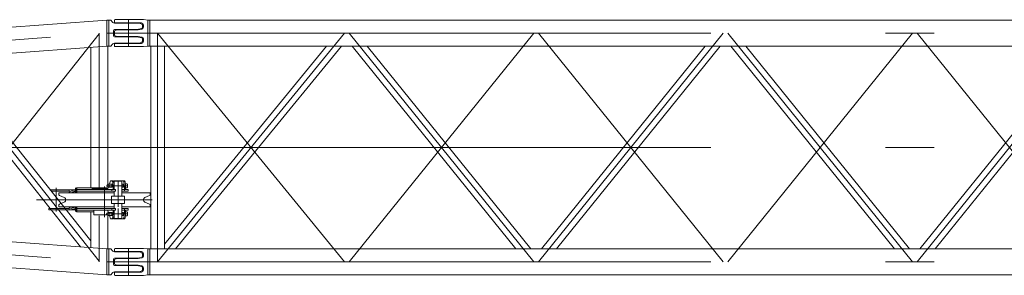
# Model space of a CAD drawing. Extents: x 8365 to 131642, y 1960 to 79602.
# Tile 8 of 121: x 19232 to 24304, y 2781 to 4100. Entities that reach past the tile are written whole.
import ezdxf

# ---------------------------------------------------------------- set-up
doc = ezdxf.new("R2010")
doc.units = 0
doc.header["$LTSCALE"] = 100
doc.header["$MEASUREMENT"] = 0
doc.linetypes.add('CENTER', pattern=[50.5, 30, -9, 2.5, -9])
doc.linetypes.add('HIDDEN', pattern=[12.6, 8.4, -4.2])
doc.layers.add('11', color=7, linetype='Continuous')

# ---------------------------------------------------------------- blocks, each defined once
blk = doc.blocks.new('*G178')
at = {"layer": '11', "color": 7, "linetype": 'Continuous', "lineweight": 9}
for p, q in [((15249.9, 3772), (19680.6, 4097.1)), ((19680.6, 4097.1), (19691.9, 4098.1)), ((19680.6, 4097.1), (19680.6, 3963.7)), ((19691.9, 4098.1), (19699.5, 4098.1)), ((19691.9, 4098.1), (19691.9, 3963.1)), ((19703.4, 4096.2), (19708.8, 4089.3)), ((19724.6, 4081.6), (19849.8, 4081.6)), ((19849.8, 4081.6), (19861.4, 4077.7)), ((19864.8, 4073), (19864.8, 4058.7)), ((19714.8, 4040.1), (19714.8, 4030.6)), ((19714.8, 4030.6), (19714.8, 4021.1)), ((19834.8, 4050.1), (19724.8, 4050.1)), ((19724.8, 4011.1), (19834.8, 4011.1)), ((19861.4, 4053.9), (19834.8, 4050.1)), ((19834.8, 4011.1), (19861.4, 4007.2)), ((19680.6, 3963.7), (15254.8, 3639)), ((19597.9, 3233.1), (19597.9, 3957.7)), ((19691.9, 3963.1), (19680.6, 3963.8)), ((19686.8, 3964.2), (19686.8, 3249.6)), ((19699.5, 3963.1), (19691.9, 3963.1)), ((19691.9, 3963.1), (19691.9, 3963.1)), ((19708.8, 3971.9), (19703.4, 3965)), ((19849.8, 3979.6), (19724.6, 3979.6)), ((19861.4, 3983.4), (19849.8, 3979.6)), ((19864.8, 4002.5), (19864.8, 3988.2)), ((19545.5, 2927.3), (18777.8, 3897.5)), ((18850.5, 3902.8), (19597.9, 2958.3)), ((19597.9, 3683.8), (19597.9, 3743.9)), ((19690.5, 3250.6), (19682.8, 3248.5)), ((19706.9, 3250.6), (19690.5, 3250.6)), ((19695, 3252.6), (19700.6, 3268.6)), ((19700.6, 3268.6), (19706.9, 3268.6)), ((19713.3, 3268.6), (19706.9, 3268.6)), ((19719.8, 3268.6), (19718.8, 3267.6)), ((19758.8, 3267.6), (19718.8, 3267.6)), ((19718.8, 3267.6), (19718.8, 3223.1)), ((19757.8, 3268.6), (19719.8, 3268.6)), ((19758.8, 3267.6), (19757.8, 3268.6)), ((19765, 3268.6), (19758.6, 3268.6)), ((19758.6, 3268.6), (19758.6, 3268)), ((19758.8, 3223.1), (19758.8, 3267.6)), ((19765, 3250.6), (19758.8, 3250.6)), ((19771.3, 3268.6), (19765, 3268.6)), ((19776.7, 3253.1), (19785.3, 3253.1)), ((19680.6, 2917.4), (15254.8, 3242.2)), ((19392.2, 3218.2), (19392.2, 3221.4)), ((19487.7, 3221.4), (19392.2, 3221.4)), ((19394.5, 3215.4), (19487.7, 3215.4)), ((19519.7, 3221.4), (19420.1, 3221.4)), ((19454.6, 3207.1), (19434.6, 3207.1)), ((19434.6, 3207.1), (19434.6, 3197.1)), ((19718.8, 3207.1), (19454.6, 3207.1)), ((19487.7, 3215.4), (19487.7, 3221.4)), ((19524.6, 3207.1), (19524.6, 3233.1)), ((19524.6, 3233.1), (19681.8, 3233.1)), ((19527.1, 3233.1), (19527.1, 3207.1)), ((19527.1, 3215.1), (19527.1, 3223.1)), ((19527.1, 3223.1), (19706, 3223.1)), ((19706, 3215.1), (19527.1, 3215.1)), ((19606.1, 3223.1), (19606.1, 3229.1)), ((19606.1, 3229.1), (19686.9, 3229.1)), ((19681.8, 3233.1), (19681.8, 3229.1)), ((19690.5, 3235.6), (19682.8, 3237.7)), ((19686.5, 3228.1), (19688.7, 3234.5)), ((19686.5, 3223.1), (19686.5, 3228.1)), ((19706.9, 3235.6), (19690.5, 3235.6)), ((19706, 3223.1), (19706, 3215.1)), ((19706, 3223.1), (19725.3, 3223.1)), ((19725.3, 3215.1), (19706, 3215.1)), ((19713.3, 3238.5), (19713.3, 3223.1)), ((19718.8, 3215.1), (19718.8, 3189.6)), ((19725.3, 3223.1), (19725.3, 3215.1)), ((19765, 3235.6), (19758.8, 3235.6)), ((19771.7, 3223.1), (19758.8, 3223.1)), ((19758.8, 3223.1), (19758.8, 3215.1)), ((19758.8, 3189.6), (19758.8, 3223.1)), ((19758.8, 3215.1), (19771.7, 3215.1)), ((19884.6, 3207.1), (19758.8, 3207.1)), ((19771.3, 3223.1), (19771.3, 3238.5)), ((19790.7, 3223.1), (19771.7, 3223.1)), ((19771.7, 3215.1), (19771.7, 3223.1)), ((19771.7, 3215.1), (19790.7, 3215.1)), ((19777.1, 3243.1), (19777.1, 3223.1)), ((19785.3, 3233.1), (19777.1, 3233.1)), ((19790.7, 3215.1), (19790.7, 3223.1)), ((19884.6, 3207.1), (19904.6, 3207.1)), ((19904.6, 3207.1), (19904.6, 3197.1)), ((19437.7, 3192.5), (19461.7, 3182.6)), ((19461.7, 3158.6), (19437.7, 3148.7)), ((19704.8, 3189.6), (19718.8, 3189.6)), ((19704.8, 3151.6), (19704.8, 3189.6)), ((19772.8, 3151.6), (19704.8, 3151.6)), ((19718.8, 3189.6), (19758.8, 3189.6)), ((19732.8, 3151.6), (19718.8, 3151.6)), ((19718.8, 3126.1), (19718.8, 3151.6)), ((19744.8, 3151.6), (19732.8, 3151.6)), ((19758.8, 3151.6), (19744.8, 3151.6)), ((19758.8, 3189.6), (19772.8, 3189.6)), ((19758.8, 3151.6), (19758.8, 3118.1)), ((19772.8, 3189.6), (19772.8, 3151.6)), ((19901.5, 3192.5), (19877.6, 3182.6)), ((19877.6, 3158.6), (19901.5, 3148.7)), ((15249.9, 3109.2), (19680.6, 2784.1)), ((19388.5, 3125.8), (19382.2, 3125.8)), ((19382.2, 3125.8), (19382.2, 3119.8)), ((19382.2, 3119.8), (19393.2, 3119.8)), ((19434.6, 3144.1), (19434.6, 3134.1)), ((19434.6, 3134.1), (19454.6, 3134.1)), ((19454.3, 3119.8), (19519.7, 3119.8)), ((19718.8, 3134.1), (19454.6, 3134.1)), ((19467.9, 3125.8), (19465.4, 3125.8)), ((19467.9, 3122.6), (19467.9, 3125.8)), ((19467.9, 3125.8), (19487.7, 3125.8)), ((19487.7, 3119.8), (19468.8, 3119.8)), ((19487.7, 3125.8), (19487.7, 3119.8)), ((19524.6, 3108.1), (19524.6, 3134.1)), ((19614.6, 3108.1), (19524.6, 3108.1)), ((19527.1, 3134.1), (19527.1, 3108.1)), ((19527.1, 3126.1), (19527.1, 3118.1)), ((19706, 3126.1), (19527.1, 3126.1)), ((19527.1, 3118.1), (19706, 3118.1)), ((19597.9, 2923.5), (19597.9, 3108.1)), ((19614.6, 3118.1), (19614.6, 3093.1)), ((19690.5, 3105.6), (19682.8, 3103.5)), ((19686.5, 3113.1), (19686.5, 3118.1)), ((19689.2, 3105.2), (19686.5, 3113.1)), ((19706.9, 3105.6), (19690.5, 3105.6)), ((19725.3, 3126.1), (19706, 3126.1)), ((19706, 3118.1), (19706, 3126.1)), ((19706, 3118.1), (19725.3, 3118.1)), ((19713.3, 3118.1), (19713.3, 3102.7)), ((19718.8, 3073.6), (19718.8, 3118.1)), ((19725.3, 3118.1), (19725.3, 3126.1)), ((19884.6, 3134.1), (19758.8, 3134.1)), ((19758.8, 3118.1), (19758.8, 3126.1)), ((19758.8, 3126.1), (19771.7, 3126.1)), ((19771.7, 3118.1), (19758.8, 3118.1)), ((19758.8, 3118.1), (19758.8, 3073.6)), ((19765, 3105.6), (19758.8, 3105.6)), ((19771.3, 3118.1), (19771.3, 3102.7)), ((19771.7, 3126.1), (19790.7, 3126.1)), ((19771.7, 3126.1), (19771.7, 3118.1)), ((19790.7, 3118.1), (19771.7, 3118.1)), ((19777.1, 3098.1), (19777.1, 3118.1)), ((19785.3, 3108.1), (19777.1, 3108.1)), ((19790.7, 3126.1), (19790.7, 3118.1)), ((19904.6, 3134.1), (19884.6, 3134.1)), ((19904.6, 3144.1), (19904.6, 3134.1)), ((19614.6, 3093.1), (19682.3, 3093.1)), ((19690.5, 3090.6), (19682.8, 3092.7)), ((19686.8, 2917), (19686.8, 3091.6)), ((19706.9, 3090.6), (19690.5, 3090.6)), ((19700.6, 3072.6), (19694.3, 3090.6)), ((19706.9, 3072.6), (19700.6, 3072.6)), ((19713.3, 3072.6), (19706.9, 3072.6)), ((19758.8, 3073.6), (19718.8, 3073.6)), ((19719.8, 3072.6), (19718.8, 3073.6)), ((19757.8, 3072.6), (19719.8, 3072.6)), ((19758.8, 3073.6), (19757.8, 3072.6)), ((19758.6, 3072.6), (19758.6, 3073.1)), ((19765, 3072.6), (19758.6, 3072.6)), ((19765, 3090.6), (19758.8, 3090.6)), ((19771.3, 3072.6), (19765, 3072.6)), ((19776.7, 3088.1), (19785.3, 3088.1)), ((19597.9, 2958.3), (19597.9, 2923.5)), ((19680.6, 2917.4), (19691.9, 2918.1)), ((19680.6, 2784.1), (19680.6, 2917.4)), ((19691.9, 2918.1), (19699.5, 2918.1)), ((19691.9, 2918.1), (19691.9, 2783.1)), ((19703.4, 2916.2), (19708.8, 2909.3)), ((19724.6, 2901.6), (19849.8, 2901.6)), ((19849.8, 2901.6), (19861.4, 2897.7)), ((19864.8, 2893), (19864.8, 2878.7)), ((19714.8, 2860.1), (19714.8, 2850.6)), ((19714.8, 2850.6), (19714.8, 2841.1)), ((19834.8, 2870.1), (19724.8, 2870.1)), ((19861.4, 2873.9), (19834.8, 2870.1)), ((19708.8, 2791.9), (19703.4, 2785)), ((19849.8, 2799.6), (19724.6, 2799.6)), ((19724.8, 2831.1), (19834.8, 2831.1)), ((19834.8, 2831.1), (19861.4, 2827.2)), ((19861.4, 2803.5), (19849.8, 2799.6)), ((19864.8, 2822.5), (19864.8, 2808.2)), ((19691.9, 2783.1), (19680.6, 2784.1)), ((19699.5, 2783.1), (19691.9, 2783.1)), ((19691.9, 2783.1), (19691.9, 2783.1))]:
    blk.add_line(p, q, dxfattribs=at)
at = {"layer": '11', "color": 7, "linetype": 'CENTER', "lineweight": 9}
for p, q in [((19792.3, 3961.1), (19792.3, 4098.1)), ((19792.3, 4083.1), (19792.3, 3978.1)), ((15252.3, 3705.5), (19682.8, 4030.6)), ((18764.3, 2918), (19642.3, 4027.6)), ((19642.3, 4030.6), (19642.3, 3233.1)), ((19864.8, 4030.6), (19680.8, 4030.6)), ((18764.3, 3963.2), (19642.3, 2853.6)), ((19858.7, 3440.6), (14227.8, 3440.6)), ((14392.2, 3440.6), (19758.9, 3440.6)), ((19706.9, 3252.6), (19706.9, 3235.7)), ((19738.9, 3268.6), (19738.9, 3134.1)), ((19765, 3252.6), (19765, 3235.7)), ((19420.1, 3233.2), (19420.1, 3110.1)), ((19519.7, 3233.2), (19519.7, 3207.1)), ((19669.6, 3239.3), (19669.6, 3080.5)), ((19680.5, 3243.1), (19716.3, 3243.1)), ((19716.3, 3243.1), (19789.7, 3243.1)), ((15252.3, 3175.7), (19682.8, 2850.6)), ((19318.1, 3170.6), (19470.1, 3170.6)), ((19434.6, 3170.6), (19915.4, 3170.6)), ((19772.7, 3170.6), (19904.6, 3170.6)), ((19519.7, 3134.1), (19519.7, 3110.1)), ((19677.9, 3098.1), (19716.3, 3098.1)), ((19706.9, 3088.6), (19706.9, 3105.5)), ((19716.3, 3098.1), (19790, 3098.1)), ((19738.8, 3072.6), (19738.8, 3126.1)), ((19765, 3088.6), (19765, 3105.5)), ((19642.3, 3087.9), (19642.3, 2850.6)), ((19792.3, 2781.1), (19792.3, 2918.1)), ((19792.3, 2903.1), (19792.3, 2798.1)), ((19680.8, 2850.6), (19864.8, 2850.6)), ((19903.8, 2850.6), (19719.8, 2850.6))]:
    blk.add_line(p, q, dxfattribs=at)
at = {"layer": '11', "color": 7, "linetype": 'HIDDEN', "lineweight": 9}
for p, q in [((19387.3, 3125.8), (19465.4, 3125.8)), ((19392, 3119.8), (19468.8, 3119.8)), ((19392.2, 3125.8), (19392.2, 3119.8)), ((19420.1, 3119.8), (19453, 3119.8)), ((19467.9, 3122.6), (19467.9, 3119.7))]:
    blk.add_line(p, q, dxfattribs=at)
at = {"layer": '11', "color": 7, "linetype": 'Continuous', "lineweight": 9}
for points in [[(19681.4, 3243.1), (19682.8, 3248.5)], [(19682.8, 3248.5), (19684.1, 3243.1)], [(19690.5, 3250.6), (19690.8, 3250.5), (19691.1, 3250.3), (19691.4, 3249.8), (19691.6, 3249.2), (19691.9, 3248.4), (19692.1, 3247.4), (19692.2, 3246.4), (19692.3, 3245.3), (19692.4, 3244.2), (19692.4, 3243.1)], [(19706.9, 3268.6), (19707.9, 3268.3), (19708.8, 3267.3), (19709.8, 3265.5), (19710.7, 3263), (19711.5, 3259.8), (19712.1, 3256), (19712.7, 3251.8), (19713.1, 3247.3), (19713.3, 3242.9), (19713.3, 3238.5)], [(19706.9, 3250.6), (19707.2, 3250.5), (19707.5, 3250.3), (19707.8, 3249.8), (19708.1, 3249.2), (19708.3, 3248.4), (19708.5, 3247.4), (19708.7, 3246.4), (19708.8, 3245.3), (19708.8, 3244.2), (19708.9, 3243.1)], [(19718.8, 3248.1), (19718.6, 3251.4), (19718.2, 3254.6), (19717.8, 3257.7), (19717.3, 3260.5), (19716.7, 3262.9), (19716.1, 3265), (19715.4, 3266.6), (19714.7, 3267.7), (19714, 3268.4), (19713.3, 3268.6)], [(19771.3, 3238.5), (19771.3, 3242.9), (19771.1, 3247.3), (19770.7, 3251.8), (19770.1, 3256), (19769.5, 3259.8), (19768.7, 3263), (19767.8, 3265.5), (19766.8, 3267.3), (19765.9, 3268.3), (19765, 3268.6)], [(19765, 3250.6), (19765.2, 3250.5), (19765.5, 3250.3), (19765.8, 3249.8), (19766.1, 3249.2), (19766.3, 3248.4), (19766.5, 3247.4), (19766.7, 3246.4), (19766.8, 3245.3), (19766.8, 3244.2), (19766.9, 3243.1)], [(19771.3, 3268.6), (19772.2, 3268.3), (19773, 3267.5), (19773.9, 3266), (19774.7, 3263.8), (19775.4, 3261.1), (19776.1, 3257.9), (19776.5, 3254.3), (19776.9, 3250.6), (19777.1, 3246.8), (19777.1, 3243.1)], [(19785.3, 3253.1), (19785.6, 3253), (19786, 3252.6), (19786.4, 3252.1), (19786.7, 3251.2), (19787.1, 3250.2), (19787.3, 3248.9), (19787.5, 3247.5), (19787.7, 3246), (19787.8, 3244.5), (19787.8, 3243.1)], [(19519.7, 3221.4), (19516, 3221.2), (19512.3, 3220.8), (19508.6, 3220.1), (19504.9, 3219), (19501.3, 3217.7), (19497.8, 3216.1), (19494.5, 3214.2), (19491.3, 3212), (19488.3, 3209.7), (19485.6, 3207.1)], [(19519.7, 3213.4), (19517.5, 3213.3), (19515.2, 3213.1), (19513, 3212.8), (19510.7, 3212.4), (19508.5, 3211.8), (19506.3, 3211.1), (19504.2, 3210.3), (19502.1, 3209.3), (19500.1, 3208.3), (19498.1, 3207.1)], [(19682.8, 3237.7), (19681.4, 3243.1)], [(19684.1, 3243.1), (19682.8, 3237.7)], [(19692.4, 3243.1), (19692.4, 3242), (19692.3, 3240.9), (19692.2, 3239.8), (19692.1, 3238.7), (19691.9, 3237.8), (19691.6, 3237), (19691.4, 3236.4), (19691.1, 3235.9), (19690.8, 3235.7), (19690.5, 3235.6)], [(19708.9, 3243.1), (19708.8, 3242), (19708.8, 3240.9), (19708.7, 3239.8), (19708.5, 3238.7), (19708.3, 3237.8), (19708.1, 3237), (19707.8, 3236.4), (19707.5, 3235.9), (19707.2, 3235.7), (19706.9, 3235.6)], [(19766.9, 3243.1), (19766.8, 3242), (19766.8, 3240.9), (19766.7, 3239.8), (19766.5, 3238.7), (19766.3, 3237.8), (19766.1, 3237), (19765.8, 3236.4), (19765.5, 3235.9), (19765.2, 3235.7), (19765, 3235.6)], [(19787.8, 3243.1), (19787.8, 3241.6), (19787.7, 3240.1), (19787.5, 3238.7), (19787.3, 3237.3), (19787.1, 3236), (19786.7, 3234.9), (19786.4, 3234.1), (19786, 3233.5), (19785.6, 3233.2), (19785.3, 3233.1)], [(19519.7, 3119.8), (19516, 3119.9), (19512.3, 3120.4), (19508.6, 3121.1), (19504.9, 3122.2), (19501.3, 3123.5), (19497.8, 3125.1), (19494.5, 3127), (19491.3, 3129.2), (19488.3, 3131.5), (19485.6, 3134.1)], [(19519.7, 3127.8), (19517.5, 3127.9), (19515.2, 3128), (19513, 3128.4), (19510.7, 3128.8), (19508.5, 3129.4), (19506.3, 3130.1), (19504.2, 3130.9), (19502.1, 3131.9), (19500.1, 3132.9), (19498.1, 3134.1)], [(19682.8, 3103.5), (19681.4, 3098.1)], [(19681.4, 3098.1), (19682.8, 3092.7)], [(19684.1, 3098.1), (19682.8, 3103.5)], [(19682.8, 3092.7), (19684.1, 3098.1)], [(19692.4, 3098.1), (19692.4, 3099.2), (19692.3, 3100.3), (19692.2, 3101.4), (19692.1, 3102.4), (19691.9, 3103.4), (19691.6, 3104.2), (19691.4, 3104.8), (19691.1, 3105.3), (19690.8, 3105.5), (19690.5, 3105.6)], [(19690.5, 3090.6), (19690.8, 3090.7), (19691.1, 3090.9), (19691.4, 3091.4), (19691.6, 3092), (19691.9, 3092.8), (19692.1, 3093.7), (19692.2, 3094.8), (19692.3, 3095.9), (19692.4, 3097), (19692.4, 3098.1)], [(19708.9, 3098.1), (19708.8, 3099.2), (19708.8, 3100.3), (19708.7, 3101.4), (19708.5, 3102.4), (19708.3, 3103.4), (19708.1, 3104.2), (19707.8, 3104.8), (19707.5, 3105.3), (19707.2, 3105.5), (19706.9, 3105.6)], [(19713.3, 3102.7), (19713.3, 3098.3), (19713.1, 3093.8), (19712.7, 3089.4), (19712.1, 3085.2), (19711.5, 3081.4), (19710.7, 3078.2), (19709.8, 3075.7), (19708.8, 3073.9), (19707.9, 3072.9), (19706.9, 3072.6)], [(19706.9, 3090.6), (19707.2, 3090.7), (19707.5, 3090.9), (19707.8, 3091.4), (19708.1, 3092), (19708.3, 3092.8), (19708.5, 3093.7), (19708.7, 3094.8), (19708.8, 3095.9), (19708.8, 3097), (19708.9, 3098.1)], [(19766.9, 3098.1), (19766.8, 3099.2), (19766.8, 3100.3), (19766.7, 3101.4), (19766.5, 3102.4), (19766.3, 3103.4), (19766.1, 3104.2), (19765.8, 3104.8), (19765.5, 3105.3), (19765.2, 3105.5), (19765, 3105.6)], [(19771.3, 3102.7), (19771.3, 3098.3), (19771.1, 3093.8), (19770.7, 3089.4), (19770.1, 3085.2), (19769.5, 3081.4), (19768.7, 3078.2), (19767.8, 3075.7), (19766.8, 3073.9), (19765.9, 3072.9), (19765, 3072.6)], [(19765, 3090.6), (19765.2, 3090.7), (19765.5, 3090.9), (19765.8, 3091.4), (19766.1, 3092), (19766.3, 3092.8), (19766.5, 3093.7), (19766.7, 3094.8), (19766.8, 3095.9), (19766.8, 3097), (19766.9, 3098.1)], [(19771.3, 3072.6), (19772.2, 3072.9), (19773, 3073.7), (19773.9, 3075.2), (19774.7, 3077.3), (19775.4, 3080.1), (19776.1, 3083.3), (19776.5, 3086.8), (19776.9, 3090.6), (19777.1, 3094.4), (19777.1, 3098.1)], [(19787.8, 3098.1), (19787.8, 3099.5), (19787.7, 3101), (19787.5, 3102.5), (19787.3, 3103.9), (19787.1, 3105.2), (19786.7, 3106.2), (19786.4, 3107.1), (19786, 3107.6), (19785.6, 3108), (19785.3, 3108.1)], [(19785.3, 3088.1), (19785.6, 3088.2), (19786, 3088.5), (19786.4, 3089.1), (19786.7, 3090), (19787.1, 3091), (19787.3, 3092.3), (19787.5, 3093.7), (19787.7, 3095.2), (19787.8, 3096.6), (19787.8, 3098.1)], [(19718.8, 3093.1), (19718.6, 3089.8), (19718.2, 3086.6), (19717.8, 3083.5), (19717.3, 3080.7), (19716.7, 3078.2), (19716.1, 3076.2), (19715.4, 3074.6), (19714.7, 3073.5), (19714, 3072.8), (19713.3, 3072.6)]]:
    blk.add_lwpolyline(points, dxfattribs=at)
for centre, radius, start, end in [((19699.5, 4093.1), 5.01, 38.0528, 89.9399), ((19724.6, 4101.6), 20, -141.9628, -89.9969), ((19859.8, 4073), 5, 0, 71.565), ((19859.8, 4058.7), 4.99, -71.6084, 0.0507), ((19724.8, 4040.1), 10, 90, -179.9956), ((19724.8, 4021.1), 10, 180, -90.0087), ((19859.8, 4002.5), 5, 0, 71.5899), ((19699.5, 3968.1), 5, -90, -37.9724), ((19724.6, 3959.6), 20, 90, 141.972), ((19859.8, 3988.2), 5, -71.5338, -0.0368), ((19439.6, 3197.1), 5, 180, -112.3991), ((19519.7, 3174.1), 47.3, 84.1308, 90.0021), ((19519.7, 3173.3), 40.1, 83.0681, 90.001), ((19899.6, 3197.1), 5, -67.5764, 0.0245), ((19439.6, 3144.1), 5, 112.4459, 179.9983), ((19456.6, 3170.6), 13, 0, 67.1929), ((19456.6, 3170.6), 13, -67.2139, 0.0084), ((19882.6, 3170.6), 13, 112.8013, 179.9983), ((19882.6, 3170.6), 13, 180, -112.8128), ((19899.6, 3144.1), 5, 0, 67.5442), ((19519.7, 3167.6), 39.8, -90, -83.0148), ((19519.7, 3167.1), 47.3, -90, -84.1289), ((19699.5, 2913.1), 5, 38.06, 90.0185), ((19724.6, 2921.6), 20, -141.9771, -89.999), ((19859.8, 2893), 5, 0, 71.5457), ((19724.8, 2860.1), 10, 90, -179.9847), ((19724.8, 2841.1), 10, 180, -90.0022), ((19859.8, 2878.7), 5, -71.5586, 0.0157), ((19724.6, 2779.6), 20, 90, 141.9626), ((19859.8, 2822.5), 5, 0, 71.5929), ((19859.8, 2808.2), 5, -71.5544, -0.0237), ((19699.5, 2788.1), 5, -90, -38.0068)]:
    blk.add_arc(centre, radius, start, end, dxfattribs=at)
blk = doc.blocks.new('*G179')
at = {"layer": '11', "color": 7, "linetype": 'Continuous', "lineweight": 9}
for p, q in [((19719.8, 4088.6), (19719.8, 4095.1)), ((19724.8, 4100.1), (19864.8, 4100.1)), ((19859.8, 4083.6), (19724.8, 4083.6)), ((19864.8, 4100.1), (19869.8, 4100.1)), ((19869.8, 4100.1), (19892.7, 4098.1)), ((19869.8, 4060.8), (19869.8, 4073.6)), ((19892.7, 3974.7), (19892.7, 4098.1)), ((19892.7, 4098.1), (19902.4, 4097.1)), ((19902.4, 3964.1), (19902.4, 4097.1)), ((19902.4, 4097.1), (24765.8, 4097.1)), ((19719.8, 4030.6), (19719.8, 4039.5)), ((19719.8, 4030.6), (19719.8, 4021.7)), ((19723.2, 4044.2), (19734.8, 4048.1)), ((19723.2, 4017), (19734.8, 4013.1)), ((19734.8, 4048.1), (19841.2, 4048.1)), ((19734.8, 4013.1), (19841.2, 4013.1)), ((19842.6, 4048.1), (19861.3, 4050.9)), ((19842.6, 4013.1), (19861.3, 4010.3)), ((19719.8, 3972.6), (19719.8, 3966.1)), ((19859.8, 3977.6), (19724.8, 3977.6)), ((19724.8, 3961.1), (19864.8, 3961.1)), ((19864.8, 3961.1), (19869.8, 3961.1)), ((19869.8, 4000.4), (19869.8, 3987.6)), ((19869.8, 3961.1), (19892.7, 3963.1)), ((19892.7, 4003.5), (19892.7, 3974.7)), ((19892.7, 3963.1), (19892.7, 3974.7)), ((19892.7, 3963.1), (19902.4, 3964.1)), ((31682.2, 3964.1), (19902.4, 3964.1)), ((19907.3, 3964.1), (19907.3, 2917.1)), ((19977.3, 3964.1), (19907.3, 3964.1)), ((19977.3, 2917.1), (19977.3, 3964.1)), ((20812.1, 3964.1), (19986.8, 2952.7)), ((20035.5, 2917.1), (20890, 3964.1)), ((21788, 2917.1), (20944.2, 3964.1)), ((21021.6, 3964.1), (21865.5, 2917.1)), ((22763, 3964.1), (21919.2, 2917.1)), ((21996.6, 2917.1), (22840.4, 3964.1)), ((23738, 2917.1), (22894.2, 3964.1)), ((22971.6, 3964.1), (23815.5, 2917.1)), ((24713, 3964.1), (23869.2, 2917.1)), ((23946.6, 2917.1), (24790.4, 3964.1)), ((19986.8, 2952.7), (19977.3, 2941.2)), ((19719.8, 2908.6), (19719.8, 2915.1)), ((19724.8, 2920.1), (19864.8, 2920.1)), ((19859.8, 2903.6), (19724.8, 2903.6)), ((19864.8, 2920.1), (19869.8, 2920.1)), ((19869.8, 2920.1), (19892.7, 2918.1)), ((19869.8, 2880.8), (19869.8, 2893.6)), ((19892.7, 2794.7), (19892.7, 2918.1)), ((19892.7, 2918.1), (19902.4, 2917.1)), ((19902.4, 2784.1), (19902.4, 2917.1)), ((19902.4, 2917.1), (31682.2, 2917.1)), ((19907.3, 2917.1), (19977.3, 2917.1)), ((19719.8, 2850.6), (19719.8, 2859.5)), ((19719.8, 2850.6), (19719.8, 2841.7)), ((19723.2, 2864.2), (19734.8, 2868.1)), ((19734.8, 2868.1), (19841.2, 2868.1)), ((19842.6, 2868.1), (19861.3, 2870.9)), ((19719.8, 2792.6), (19719.8, 2786.1)), ((19723.2, 2837), (19734.8, 2833.1)), ((19859.8, 2797.6), (19724.8, 2797.6)), ((19734.8, 2833.1), (19841.2, 2833.1)), ((19842.6, 2833.1), (19861.3, 2830.3)), ((19869.8, 2820.4), (19869.8, 2807.6)), ((19892.7, 2823.5), (19892.7, 2794.7)), ((19892.7, 2783.1), (19892.7, 2794.7)), ((19724.8, 2781.1), (19864.8, 2781.1)), ((19864.8, 2781.1), (19869.8, 2781.1)), ((19869.8, 2781.1), (19892.7, 2783.1)), ((19892.7, 2783.1), (19902.4, 2784.1)), ((24765.8, 2784.1), (19902.4, 2784.1))]:
    blk.add_line(p, q, dxfattribs=at)
at = {"layer": '11', "color": 7, "linetype": 'CENTER', "lineweight": 9}
for p, q in [((19792.3, 4083.1), (19792.3, 3978.1)), ((19864.8, 4030.6), (19680.8, 4030.6)), ((19903.8, 4030.6), (19719.8, 4030.6)), ((19792.3, 4030.6), (31792.3, 4030.6)), ((19942.3, 4030.6), (20905.3, 2850.6)), ((19942.3, 4030.6), (19942.3, 2850.6)), ((19942.3, 2850.6), (20905.3, 4030.6)), ((19942.3, 4030.6), (19942.3, 2850.6)), ((20929.3, 2850.6), (21880.3, 4030.6)), ((20929.3, 4030.6), (21880.3, 2850.6)), ((22855.3, 2850.6), (21904.3, 4030.6)), ((22855.3, 4030.6), (21904.3, 2850.6)), ((22879.3, 2850.6), (23830.3, 4030.6)), ((22879.3, 4030.6), (23830.3, 2850.6)), ((24805.3, 2850.6), (23854.3, 4030.6)), ((24805.3, 4030.6), (23854.3, 2850.6)), ((19792.3, 3440.6), (31792.3, 3440.6)), ((19792.3, 2903.1), (19792.3, 2798.1)), ((19680.8, 2850.6), (19864.8, 2850.6)), ((19903.8, 2850.6), (19719.8, 2850.6)), ((19792.3, 2850.6), (31792.3, 2850.6))]:
    blk.add_line(p, q, dxfattribs=at)
at = {"layer": '11', "color": 7, "linetype": 'HIDDEN', "lineweight": 9}
for p, q in [((19909.7, 3964.1), (19973.9, 3964.1)), ((19973.9, 2917.1), (19909.7, 2917.1))]:
    blk.add_line(p, q, dxfattribs=at)
at = {"layer": '11', "color": 7, "linetype": 'Continuous', "lineweight": 9}
for points in [[(19841.2, 4048.1), (19842.6, 4048.1)], [(19841.2, 4013.1), (19842.6, 4013.1)], [(19841.2, 2868.1), (19842.6, 2868.1)], [(19841.2, 2833.1), (19842.6, 2833.1)]]:
    blk.add_lwpolyline(points, dxfattribs=at)
for centre, radius, start, end in [((19724.8, 4095.1), 5, 90, 179.9738), ((19724.8, 4088.6), 5, 180, -90.0087), ((19859.8, 4073.6), 10, 0, 89.9825), ((19859.8, 4060.8), 10, -81.7385, -0.0021), ((19724.8, 4039.5), 5, 108.4718, 179.9807), ((19724.8, 4021.7), 5, 180, -108.3691), ((19859.8, 4000.4), 10, 0, 81.7277), ((19724.8, 3972.6), 5, 90, 180), ((19724.8, 3966.1), 5, 180, -89.9913), ((19859.8, 3987.6), 10, -90, 0.0087), ((19724.8, 2915.1), 5, 90, 179.9869), ((19724.8, 2908.6), 5, 180, -90.0175), ((19859.8, 2893.6), 10, 0, 89.9978), ((19724.8, 2859.5), 5, 108.4428, 179.9938), ((19724.8, 2841.7), 5, 180, -108.3979), ((19859.8, 2880.8), 10, -81.7385, -0.0021), ((19724.8, 2792.6), 5, 90, -179.9825), ((19859.8, 2807.6), 10, -90, -0.0022), ((19859.8, 2820.4), 10, 0, 81.7259), ((19724.8, 2786.1), 5, 180, -90.0131)]:
    blk.add_arc(centre, radius, start, end, dxfattribs=at)

msp = doc.modelspace()

# ---------------------------------------------------------------- block references
at = {"color": 7, "linetype": 'Continuous', "lineweight": 9}
for name in ['*G178', '*G179']:
    msp.add_blockref(name, (0, 0), dxfattribs=at)

doc.saveas('drawing.dxf')
